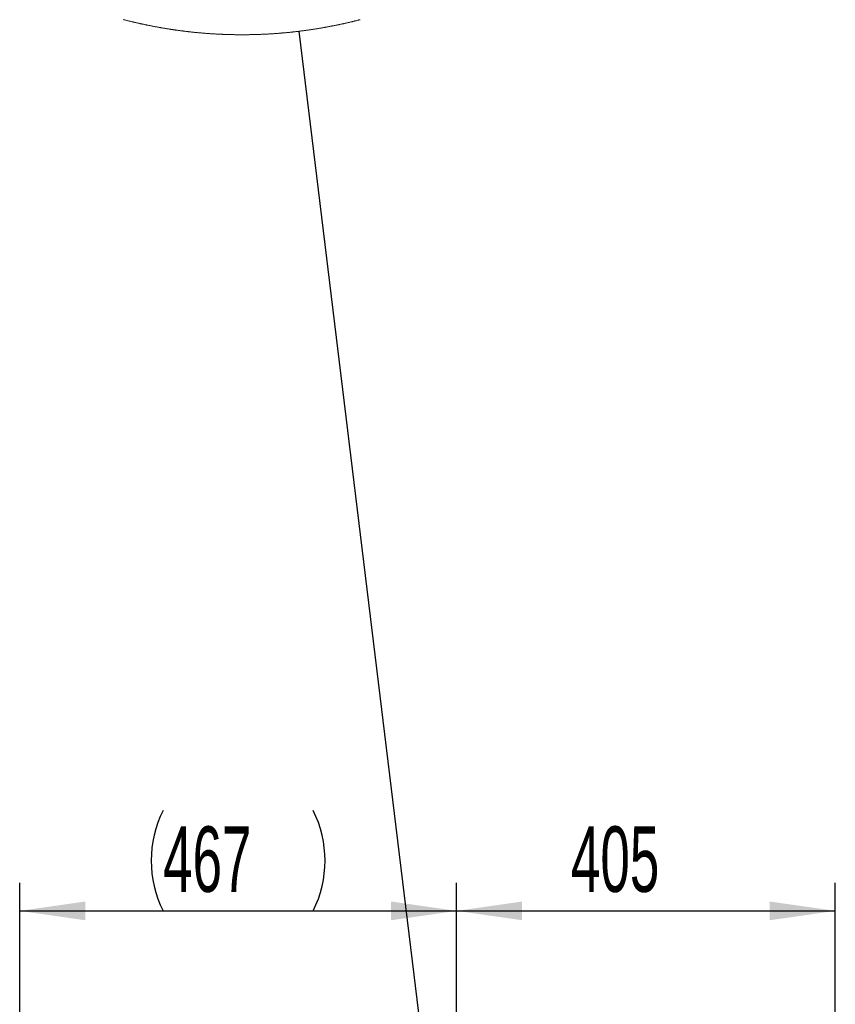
# Model space of a CAD drawing. Header units: millimetres. Extents: x 0 to 12115, y 0 to 8400.
# Tile 48 of 120: x 4108 to 4980, y 5448 to 6501. Entities that reach past the tile are written whole.
import ezdxf

# ---------------------------------------------------------------- set-up
doc = ezdxf.new("R2010")
doc.units = ezdxf.units.MM
doc.header["$LTSCALE"] = 20
doc.layers.add('SVART_TEXT', color=7, linetype='Continuous')
doc.styles.add('SLDTEXTSTYLE0', font='TXT', dxfattribs={"width": 0.605})
doc.dimstyles.new('SLDDIMSTYLE4', dxfattribs={"dimtxt": 70, "dimasz": 70, "dimexe": 0, "dimexo": 0.0625, "dimgap": 17.5, "dimtad": 1, "dimdec": 0, "dimrnd": 1e-09, "dimzin": 12, "dimdsep": 46, "dimtxsty": 'SLDTEXTSTYLE0', "dimsah": 1, "dimcen": 0.09, "dimadec": 0, "dimazin": 3, "dimtfac": 1, "dimtofl": 0, "dimtmove": 0, "dimatfit": 3, "dimfxl": 1, "dimfrac": 2, "dimtolj": 1, "dimtzin": 12, "dimarcsym": 0})
doc.dimstyles.new('SLDDIMSTYLE8', dxfattribs={"dimtxt": 0.18, "dimasz": 70, "dimexe": 0, "dimexo": 0.0625, "dimgap": 0, "dimtad": 0, "dimtih": 1, "dimtoh": 1, "dimdec": 0, "dimrnd": 1e-09, "dimzin": 0, "dimdsep": 46, "dimtxsty": 'Standard', "dimblk1": 'NONE', "dimblk2": 'NONE', "dimsah": 1, "dimcen": 0.09, "dimadec": 0, "dimazin": 0, "dimtfac": 70, "dimtdec": 0, "dimtofl": 0, "dimtmove": 0, "dimatfit": 3, "dimldrblk": 'NONE', "dimfxl": 1, "dimfrac": 2, "dimtolj": 1, "dimtzin": 0, "dimarcsym": 0})

# ---------------------------------------------------------------- blocks, each defined once
blk = doc.blocks.new('_D_10')
at = {"layer": 'SVART_TEXT'}
for p, q in [((4108.4, 4994.4), (4108.4, 5577.8)), ((4575.4, 5107.3), (4575.4, 5577.8)), ((4108.4, 5547.8), (4575.4, 5547.8))]:
    blk.add_line(p, q, dxfattribs=at)
for centre, start, end in [((4369.1, 5601.5), 153.4349, 206.5651), ((4314.7, 5601.5), 333.4349, 26.5651)]:
    blk.add_arc(centre, 120.1, start, end, dxfattribs=at)
for points in [[(4108.4, 5547.8), (4178.4, 5537.8), (4178.4, 5557.8)], [(4575.4, 5547.8), (4505.4, 5557.8), (4505.4, 5537.8)]]:
    blk.add_solid(points, dxfattribs=at)
at = {"layer": 'SVART_TEXT', "insert": (4261.7, 5638.1), "char_height": 70, "attachment_point": 1, "style": 'SLDTEXTSTYLE0'}
blk.add_mtext('467', dxfattribs=at)
blk = doc.blocks.new('_D_20')
at = {"layer": 'SVART_TEXT'}
for p, q in [((4575.4, 5107.3), (4575.4, 5577.8)), ((4980.3, 5157.1), (4980.3, 5577.8)), ((4575.4, 5547.8), (4980.3, 5547.8))]:
    blk.add_line(p, q, dxfattribs=at)
for points in [[(4575.4, 5547.8), (4645.4, 5537.8), (4645.4, 5557.8)], [(4980.3, 5547.8), (4910.3, 5557.8), (4910.3, 5537.8)]]:
    blk.add_solid(points, dxfattribs=at)
at = {"layer": 'SVART_TEXT', "insert": (4697.7, 5638.1), "char_height": 70, "attachment_point": 1, "style": 'SLDTEXTSTYLE0'}
blk.add_mtext('405', dxfattribs=at)
blk = doc.blocks.new('_None')

msp = doc.modelspace()

# ---------------------------------------------------------------- linework, layer by layer
at = {"color": 7, "linetype": 'Continuous', "lineweight": 18, "flags": 128}
msp.add_lwpolyline([(4219.097408, 6500.67848), (4219.712223, 6500.518978), (4220.327246, 6500.36031), (4220.94247, 6500.202358), (4221.557888, 6500.04524), (4222.1735, 6499.888957), (4222.789313, 6499.73327), (4223.405327, 6499.578536), (4224.021527, 6499.424517), (4224.637921, 6499.271214), (4225.254512, 6499.118746), (4225.871294, 6498.966992), (4226.488265, 6498.816073), (4227.105423, 6498.665989), (4227.722774, 6498.51662), (4228.340308, 6498.367966), (4228.958032, 6498.220146), (4229.575942, 6498.073161), (4230.194035, 6497.926891), (4230.812314, 6497.781337), (4231.430775, 6497.636617), (4232.049416, 6497.492731), (4232.668239, 6497.349561), (4233.287244, 6497.207225), (4233.906424, 6497.065604), (4234.525784, 6496.924818), (4235.145318, 6496.784747), (4235.765031, 6496.645511), (4236.38492, 6496.507109), (4237.004979, 6496.369422), (4237.625214, 6496.23245), (4238.24562, 6496.096433), (4238.866198, 6495.961011), (4239.486943, 6495.826423), (4240.107859, 6495.692671), (4240.728943, 6495.559752), (4241.350195, 6495.42743), (4241.971611, 6495.296061), (4242.59319, 6495.165408), (4243.214938, 6495.035589), (4243.836845, 6494.906485), (4244.458916, 6494.778216), (4245.081152, 6494.650662), (4245.703543, 6494.523943), (4246.326095, 6494.397939), (4246.948804, 6494.272769), (4247.571668, 6494.148434), (4248.194693, 6494.024813), (4248.817871, 6493.902028), (4249.441202, 6493.779958), (4250.064689, 6493.658722), (4250.688325, 6493.53832), (4251.312113, 6493.418634), (4251.936055, 6493.299783), (4252.560141, 6493.181646), (4253.184377, 6493.064344), (4253.808762, 6492.947877), (4254.433292, 6492.832125), (4255.057967, 6492.717207), (4255.682788, 6492.603004), (4256.30775, 6492.489636), (4256.932855, 6492.376983), (4257.558103, 6492.265165), (4258.183489, 6492.154181), (4258.809016, 6492.044032), (4259.43468, 6491.934598), (4260.060483, 6491.825879), (4260.686421, 6491.717995), (4261.312493, 6491.610945), (4261.938701, 6491.504729), (4262.565044, 6491.399229), (4263.191516, 6491.294444), (4263.818121, 6491.190493), (4264.444857, 6491.087377), (4265.071723, 6490.985096), (4265.698715, 6490.88353), (4266.325836, 6490.782798), (4266.953084, 6490.682781), (4267.580456, 6490.583599), (4268.207953, 6490.485251), (4268.835573, 6490.387619), (4269.463316, 6490.290821), (4270.091181, 6490.194857), (4270.719164, 6490.099609), (4271.347268, 6490.005195), (4271.975492, 6489.911497), (4272.603831, 6489.818633), (4273.232288, 6489.726603), (4273.86086, 6489.635289), (4274.489546, 6489.544809), (4275.118346, 6489.455164), (4275.747258, 6489.366234), (4276.376282, 6489.278138), (4277.005416, 6489.190877), (4277.63466, 6489.104331), (4278.264012, 6489.018619), (4278.893472, 6488.933623), (4279.523037, 6488.849581), (4280.152709, 6488.766134), (4280.782485, 6488.683641), (4281.412365, 6488.601864), (4282.042347, 6488.520921), (4282.67243, 6488.440693), (4283.302614, 6488.361299), (4283.932898, 6488.28274), (4284.563279, 6488.205016), (4285.193759, 6488.128007), (4285.824335, 6488.051832), (4286.455006, 6487.976373), (4287.085772, 6487.901748), (4287.716631, 6487.827957), (4288.347583, 6487.754882), (4288.978626, 6487.682641), (4289.60976, 6487.611235), (4290.240983, 6487.540663), (4290.872295, 6487.470806), (4291.503694, 6487.401665), (4292.13518, 6487.333477), (4292.766751, 6487.266004), (4293.398406, 6487.199366), (4294.030145, 6487.133444), (4294.661967, 6487.068355), (4295.29387, 6487.004102), (4295.925853, 6486.940682), (4296.557916, 6486.877978), (4297.190057, 6486.816109), (4297.822276, 6486.754954), (4298.454571, 6486.694634), (4299.086942, 6486.635149), (4299.719387, 6486.576498), (4300.351905, 6486.518562), (4300.984496, 6486.461461), (4301.617158, 6486.405194), (4302.249892, 6486.349643), (4302.882694, 6486.294926), (4303.515564, 6486.240924), (4304.148502, 6486.187876), (4304.781507, 6486.135543), (4305.414577, 6486.084044), (4306.04771, 6486.033261), (4306.680909, 6485.983312), (4307.314169, 6485.934198), (4307.947491, 6485.885799), (4308.580872, 6485.838354), (4309.214313, 6485.791505), (4309.847812, 6485.745609), (4310.48137, 6485.700429), (4311.114983, 6485.656083), (4311.748653, 6485.612572), (4312.382375, 6485.569775), (4313.016151, 6485.527814), (4313.649979, 6485.486687), (4314.28386, 6485.446275), (4314.917791, 6485.406816), (4315.55177, 6485.367954), (4316.185797, 6485.330046), (4316.819873, 6485.292852), (4317.453994, 6485.256493), (4318.088162, 6485.220969), (4318.722374, 6485.18616), (4319.356627, 6485.152185), (4319.990924, 6485.119045), (4320.625263, 6485.08662), (4321.259643, 6485.05503), (4321.89406, 6485.024274), (4322.528514, 6484.994352), (4323.163009, 6484.965146), (4323.797538, 6484.936774), (4324.432104, 6484.909237), (4325.0667, 6484.882415), (4325.701333, 6484.856427), (4326.335995, 6484.831274), (4326.970692, 6484.806836), (4327.605418, 6484.783352), (4328.240174, 6484.760464), (4328.874956, 6484.738529), (4329.509768, 6484.71731), (4330.144602, 6484.696925), (4330.779466, 6484.677375), (4331.414352, 6484.65854), (4332.049261, 6484.640658), (4332.684192, 6484.623373), (4333.319141, 6484.607041), (4333.954117, 6484.591425), (4334.589108, 6484.576643), (4335.224117, 6484.562695), (4335.859145, 6484.549463), (4336.494188, 6484.537065), (4337.129245, 6484.525502), (4337.764318, 6484.514773), (4338.399402, 6484.50476), (4339.034497, 6484.495581), (4339.669607, 6484.487236), (4340.304724, 6484.479606), (4340.939852, 6484.472812), (4341.574988, 6484.466851), (4342.210132, 6484.461606), (4342.845279, 6484.457195), (4343.480433, 6484.453619), (4344.115591, 6484.450877), (4344.75075, 6484.44885), (4345.385912, 6484.447658), (4346.021077, 6484.447301), (4346.656239, 6484.447778), (4347.291401, 6484.44897), (4347.926563, 6484.450996), (4348.561722, 6484.453738), (4349.196873, 6484.457314), (4349.832023, 6484.461844), (4350.467163, 6484.46697), (4351.102303, 6484.47305), (4351.737427, 6484.479845), (4352.372545, 6484.487474), (4353.007655, 6484.495819), (4353.642749, 6484.505117), (4354.277837, 6484.515131), (4354.912902, 6484.52586), (4355.54796, 6484.537542), (4356.183003, 6484.54994), (4356.81803, 6484.563172), (4357.453043, 6484.57712), (4358.088034, 6484.591902), (4358.723002, 6484.607518), (4359.357956, 6484.623969), (4359.992887, 6484.641135), (4360.627795, 6484.659136), (4361.262682, 6484.677971), (4361.897538, 6484.69764), (4362.532372, 6484.718025), (4363.167184, 6484.739244), (4363.801966, 6484.761179), (4364.436718, 6484.784067), (4365.071448, 6484.80767), (4365.706141, 6484.832108), (4366.340804, 6484.857261), (4366.975437, 6484.883249), (4367.610033, 6484.910071), (4368.244598, 6484.937728), (4368.879127, 6484.9661), (4369.513619, 6484.995306), (4370.148073, 6485.025347), (4370.78249, 6485.056103), (4371.416862, 6485.087693), (4372.051204, 6485.120118), (4372.685495, 6485.153258), (4373.319748, 6485.187233), (4373.953956, 6485.222042), (4374.588127, 6485.257685), (4375.222246, 6485.294044), (4375.85632, 6485.331238), (4376.490342, 6485.369265), (4377.12432, 6485.408008), (4377.758252, 6485.447586), (4378.392133, 6485.487998), (4379.025961, 6485.529244), (4379.65973, 6485.571206), (4380.293454, 6485.614002), (4380.927118, 6485.657513), (4381.560731, 6485.701859), (4382.194291, 6485.74704), (4382.827784, 6485.793054), (4383.461225, 6485.839784), (4384.094606, 6485.887349), (4384.72792, 6485.935748), (4385.361182, 6485.984981), (4385.994377, 6486.03493), (4386.627513, 6486.085594), (4387.260574, 6486.137212), (4387.893583, 6486.189545), (4388.526517, 6486.242712), (4389.159384, 6486.296714), (4389.792184, 6486.351431), (4390.424917, 6486.406982), (4391.057576, 6486.463249), (4391.69016, 6486.52047), (4392.322677, 6486.578405), (4392.95512, 6486.637056), (4393.587488, 6486.696661), (4394.219781, 6486.756981), (4394.852, 6486.818016), (4395.484137, 6486.880005), (4396.1162, 6486.942709), (4396.74818, 6487.006128), (4397.380079, 6487.070501), (4398.011896, 6487.135589), (4398.643638, 6487.201512), (4399.275291, 6487.26815), (4399.906854, 6487.335623), (4400.538335, 6487.40393), (4401.169735, 6487.472952), (4401.801045, 6487.542928), (4402.432266, 6487.613499), (4403.063397, 6487.685025), (4403.694439, 6487.757266), (4404.325384, 6487.830341), (4404.956239, 6487.904132), (4405.587005, 6487.978757), (4406.217675, 6488.054216), (4406.848247, 6488.13051), (4407.478723, 6488.207519), (4408.109101, 6488.285244), (4408.739383, 6488.363922), (4409.369561, 6488.443315), (4409.999641, 6488.523543), (4410.629618, 6488.604486), (4411.259497, 6488.686264), (4411.889265, 6488.768876), (4412.518936, 6488.852203), (4413.148503, 6488.936365), (4413.777958, 6489.021361), (4414.407308, 6489.107073), (4415.036539, 6489.193619), (4415.665681, 6489.280999), (4416.294689, 6489.369095), (4416.923608, 6489.458025), (4417.552407, 6489.547789), (4418.181087, 6489.638269), (4418.809648, 6489.729584), (4419.438104, 6489.821613), (4420.066441, 6489.914477), (4420.694659, 6490.008176), (4421.322758, 6490.102589), (4421.950738, 6490.197838), (4422.578598, 6490.29392), (4423.206339, 6490.390718), (4423.833961, 6490.488351), (4424.461449, 6490.586818), (4425.088818, 6490.686), (4425.716053, 6490.786016), (4426.343183, 6490.886748), (4426.970164, 6490.988314), (4427.597026, 6491.090715), (4428.223754, 6491.193831), (4428.850363, 6491.297782), (4429.476823, 6491.402567), (4430.103163, 6491.508067), (4430.729369, 6491.614402), (4431.355442, 6491.721452), (4431.981365, 6491.829336), (4432.607169, 6491.938055), (4433.232824, 6492.047489), (4433.858345, 6492.157758), (4434.483732, 6492.268861), (4435.10897, 6492.380679), (4435.734073, 6492.493213), (4436.359028, 6492.6067), (4436.983849, 6492.720902), (4437.60852, 6492.83582), (4438.233043, 6492.951572), (4438.857416, 6493.068159), (4439.481656, 6493.185461), (4440.105746, 6493.303597), (4440.729673, 6493.422449), (4441.35345, 6493.542135), (4441.977094, 6493.662656), (4442.600573, 6493.783892), (4443.223904, 6493.905962), (4443.84707, 6494.028867), (4444.470088, 6494.152487), (4445.092956, 6494.276822), (4445.715661, 6494.401992), (4446.338202, 6494.527996), (4446.960593, 6494.654715), (4447.582821, 6494.782269), (4448.204885, 6494.910658), (4448.826785, 6495.039761), (4449.448521, 6495.16958), (4450.070108, 6495.300234), (4450.691516, 6495.431722), (4451.312761, 6495.563925), (4451.933841, 6495.696962), (4452.554743, 6495.830834), (4453.175495, 6495.965422), (4453.796054, 6496.100724), (4454.416464, 6496.236861), (4455.036695, 6496.373833), (4455.656747, 6496.511519), (4456.276621, 6496.65004), (4456.89633, 6496.789277), (4457.515861, 6496.929348), (4458.135213, 6497.070134), (4458.754386, 6497.211755), (4459.373395, 6497.35421), (4459.99221, 6497.49738), (4460.610847, 6497.641266), (4461.22929, 6497.786105), (4461.847569, 6497.93154), (4462.465654, 6498.07781), (4463.08356, 6498.224914), (4463.701273, 6498.372734), (4464.318807, 6498.521388), (4464.936147, 6498.670757), (4465.553309, 6498.820961), (4466.170276, 6498.97188), (4466.78705, 6499.123633), (4467.403631, 6499.276102), (4468.020017, 6499.429405), (4468.63621, 6499.583543), (4469.252209, 6499.738276), (4469.868029, 6499.893964), (4470.483626, 6500.050366), (4471.099044, 6500.207484), (4471.714253, 6500.365436), (4472.329269, 6500.524104)], dxfattribs=at)

# ---------------------------------------------------------------- dimensions: what is measured, and where the dimension line sits
at = {"layer": 'SVART_TEXT'}
dim = msp.add_linear_dim(base=(4575.448661, 5547.822789), p1=(4108.379216, 4990.447203), p2=(4575.448661, 5103.314297), text='(<>)', dimstyle='SLDDIMSTYLE4', dxfattribs=at)
dim.commit()
dim.dimension.update_dxf_attribs({"geometry": '_D_10', "text_midpoint": (4341.913939, 5547.822789), "dimtype": 160})
dim = msp.add_linear_dim(base=(4980.343918, 5547.822785), p1=(4575.448661, 5103.314297), p2=(4980.343918, 5153.070158), dimstyle='SLDDIMSTYLE4', dxfattribs=at)
dim.commit()
dim.dimension.update_dxf_attribs({"geometry": '_D_20', "text_midpoint": (4777.89629, 5547.822785), "dimtype": 160})

# ---------------------------------------------------------------- leaders
at = {"color": 7, "linetype": 'Continuous', "lineweight": 18, "has_arrowhead": 0}
msp.add_leader([(4406.928776, 6488.140249), (4544.989691, 5353.613379)], dimstyle='SLDDIMSTYLE8', dxfattribs=at)

doc.saveas('drawing.dxf')
